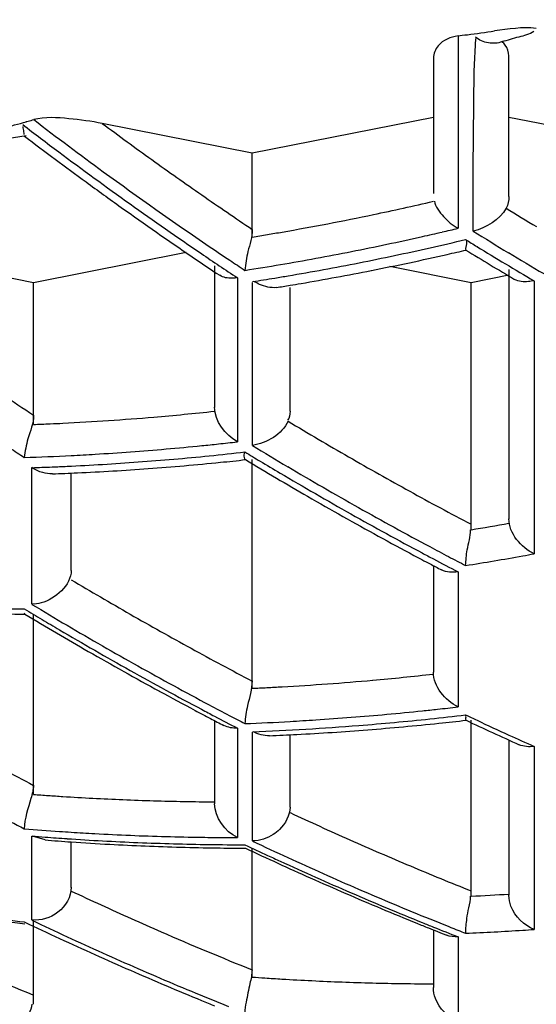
# Model space of a CAD drawing. Header units: millimetres. Extents: x -522 to 246, y -63 to 530.
# Tile 11 of 19: x -166.43 to -164.72, y 484.13 to 487.39. Entities that reach past the tile are written whole.
import ezdxf

# ---------------------------------------------------------------- set-up
doc = ezdxf.new("R2010")
doc.units = ezdxf.units.MM
doc.header["$LTSCALE"] = 23.1
doc.layers.get('0').update_dxf_attribs({"linetype": 'CONTINUOUS'})

msp = doc.modelspace()

# ---------------------------------------------------------------- linework, layer by layer
at = {"color": 9, "linetype": 'CONTINUOUS'}
for p, q in [((-164.9763, 487.3356), (-164.9763, 486.6979)), ((-164.9225, 487.219), (-164.9168, 487.3266)), ((-164.9258, 486.8973), (-164.9225, 487.219)), ((-164.9258, 486.6888), (-164.9258, 486.8973)), ((-165.7074, 486.5336), (-165.7074, 485.9904)), ((-165.6569, 485.9787), (-165.6569, 486.5179)), ((-164.7242, 486.5231), (-164.7242, 485.6194)), ((-166.388, 485.452), (-166.388, 485.9048)), ((-164.9763, 485.5593), (-164.9763, 485.1122)), ((-165.7074, 485.0418), (-165.7074, 484.6791)), ((-165.6569, 484.6678), (-165.6569, 485.0289)), ((-164.7242, 484.9811), (-164.7242, 484.3747)), ((-166.388, 484.4063), (-166.388, 484.6833)), ((-164.9763, 484.35), (-164.9763, 484.0713))]:
    msp.add_line(p, q, dxfattribs=at)
at = {"color": 7, "linetype": 'CONTINUOUS'}
for p, q in [((-165.0578, 487.2619), (-165.0578, 486.8127)), ((-164.8078, 486.8032), (-164.8078, 487.269)), ((-165.0578, 487.0656), (-165.6578, 486.9472)), ((-164.2078, 486.9472), (-164.8078, 487.0656)), ((-165.6578, 486.9472), (-166.1548, 487.0453)), ((-165.6578, 486.6689), (-165.6578, 486.9472)), ((-166.3828, 486.5177), (-166.9828, 486.6362)), ((-165.8773, 486.6175), (-166.3828, 486.5177)), ((-165.7828, 486.5737), (-165.7828, 486.1043)), ((-164.9328, 486.5177), (-165.2017, 486.5708)), ((-164.8078, 486.5424), (-164.9328, 486.5177)), ((-164.8078, 486.5619), (-164.8078, 485.7346)), ((-166.3828, 486.0479), (-166.3828, 486.5177)), ((-164.9328, 485.6991), (-164.9328, 486.5177)), ((-165.5328, 486.0919), (-165.5328, 486.5017)), ((-165.6578, 485.1738), (-165.6578, 485.9316)), ((-166.2578, 485.5641), (-166.2578, 485.8842)), ((-165.0578, 485.5801), (-165.0578, 485.2268)), ((-166.4132, 485.4237), (-166.4115, 485.4196)), ((-166.3828, 484.8221), (-166.3828, 485.4196)), ((-165.7828, 485.0666), (-165.7828, 484.7914)), ((-164.9328, 484.485), (-164.9328, 485.0678)), ((-165.5328, 484.7796), (-165.5328, 485.0198)), ((-164.8078, 485.0024), (-164.8078, 484.4881)), ((-166.3443, 484.6712), (-166.3859, 484.6841)), ((-166.2578, 484.5141), (-166.2578, 484.6648)), ((-165.6578, 484.2169), (-165.6578, 484.644)), ((-166.3828, 484.1266), (-166.3828, 484.4055)), ((-165.0578, 484.3734), (-165.0578, 484.1827))]:
    msp.add_line(p, q, dxfattribs=at)
msp.add_lwpolyline([(-164.9763, 487.3356), (-164.963, 487.3375), (-164.9534, 487.3388), (-164.9474, 487.3393), (-164.9452, 487.3391)], dxfattribs=at)
at = {"color": 9, "linetype": 'CONTINUOUS'}
for centre, radius, start, end in [((-158.1122, 497.8948), 13.667, 232.57167, 233.19874), ((-158.4837, 497.3822), 12.999, 232.58252, 233.8523), ((-158.4972, 497.3565), 12.8436, 233.4007, 233.85477), ((-158.5432, 497.2934), 12.7656, 233.85429, 234.76605), ((-158.5444, 497.3163), 12.9448, 233.19646, 234.49213), ((-158.5923, 497.2329), 12.8144, 233.85082, 235.77131), ((-158.5911, 497.2257), 12.6826, 234.76653, 235.22444), ((-158.6325, 497.166), 12.61, 235.22407, 236.14321), ((-158.6337, 497.1926), 12.7922, 234.49621, 235.78607), ((-167.1183, 495.6376), 9.0869, 281.82178, 283.10614), ((-167.1006, 495.5495), 8.997, 279.8675, 281.82634), ((-158.513, 497.0501), 12.0637, 238.49683, 239.05533), ((-167.0576, 495.3038), 8.7477, 279.20801, 279.53951), ((-167.0684, 495.3683), 8.813, 279.5395, 279.8633), ((-167.1263, 495.7169), 9.2717, 281.91698, 282.66174), ((-167.1388, 495.7725), 9.3287, 282.6614, 283.07496), ((-167.1469, 495.8076), 9.3647, 283.0749, 283.40263), ((-158.4949, 497.0892), 12.2285, 238.27111, 238.91079), ((-158.6699, 497.12), 12.6774, 235.77404, 236.14516), ((-167.1044, 495.612), 9.1645, 280.41858, 281.91837), ((-167.1844, 496.0491), 9.6504, 282.66317, 283.38096), ((-157.9886, 497.9355), 13.2514, 238.30407, 238.49552), ((-158.5604, 497.0037), 12.1581, 238.49779, 239.53767), ((-158.6852, 497.117), 12.7008, 235.78635, 236.4344), ((-167.0752, 495.5531), 9.1426, 281.16874, 281.92162), ((-167.1144, 495.7377), 9.3313, 281.92321, 282.6632), ((-158.5545, 496.9904), 12.113, 238.91077, 239.55482), ((-158.6926, 497.0862), 12.6367, 236.14521, 236.41882), ((-167.0791, 495.4742), 9.0244, 278.90505, 280.41856), ((-167.0658, 495.5068), 9.0954, 279.66054, 281.16698), ((-167.0886, 495.6397), 9.2301, 279.38442, 279.66159), ((-167.1022, 495.7224), 9.314, 278.92673, 279.38414), ((-159.346, 496.704), 12.7439, 235.3708, 236.48436), ((-166.7305, 494.8586), 8.8178, 274.85434, 276.17009), ((-166.7009, 494.3888), 8.347, 272.18422, 272.5636), ((-166.7039, 494.4568), 8.4151, 272.56348, 272.85225), ((-166.7157, 494.6736), 8.6322, 272.85883, 274.86044), ((-159.2029, 496.5919), 12.2921, 238.96895, 239.51255), ((-166.7223, 494.9151), 8.9822, 276.08662, 276.48792), ((-159.2324, 496.5417), 12.2338, 239.51254, 240.05766), ((-159.4009, 496.6359), 12.7909, 236.49637, 236.75453), ((-166.706, 494.7397), 8.8061, 273.43186, 274.96725), ((-166.7141, 494.8348), 8.9015, 274.96595, 275.72876), ((-166.7188, 494.8828), 8.9498, 275.7284, 276.08659), ((-166.7157, 495.0482), 9.15, 275.74181, 276.4861), ((-159.1012, 496.8028), 12.6865, 238.75217, 239.01714), ((-159.175, 496.6542), 12.49, 238.73662, 239.35984), ((-166.6978, 494.5957), 8.6618, 271.88255, 272.91165), ((-166.68, 494.6651), 8.7652, 272.67095, 274.21284), ((-166.7008, 494.657), 8.7232, 272.91105, 273.43022), ((-166.6881, 494.7699), 8.8703, 274.2149, 275.74366), ((-159.1664, 496.6941), 12.5597, 239.01699, 239.36904), ((-159.294, 496.4342), 12.1099, 240.05647, 241.15487), ((-166.6747, 494.5499), 8.6499, 271.89898, 272.34187), ((-166.6762, 494.5873), 8.6873, 272.34179, 272.66959), ((-159.3031, 496.4624), 12.2906, 239.36695, 240.62894), ((-159.2478, 496.5313), 12.347, 239.35982, 239.98876), ((-159.2989, 496.443), 12.245, 239.98912, 240.62175), ((-159.327, 496.3751), 12.0423, 241.15671, 242.2571), ((-159.3465, 496.358), 12.1476, 240.62075, 241.89148), ((-159.3704, 496.3434), 12.1539, 240.63044, 241.9004), ((-166.429, 494.8003), 9.2233, 279.33604, 280.12388), ((-159.3954, 496.267), 12.0444, 241.89267, 242.2266), ((-159.4078, 496.2738), 12.0749, 241.90137, 242.10112), ((-159.4263, 496.2389), 12.0354, 242.10099, 242.53942), ((-159.4161, 496.2276), 11.9998, 242.22661, 242.53222), ((-166.4405, 494.9633), 9.5003, 279.02012, 280.17649), ((-166.4522, 495.0294), 9.5674, 280.17542, 280.40573), ((-160.0722, 495.8809), 12.0552, 239.12916, 239.66449), ((-160.0423, 495.9319), 12.1143, 239.66449, 240.20269), ((-166.3468, 494.0697), 8.6329, 268.77195, 269.55908), ((-160.0301, 495.9531), 12.1388, 240.20241, 241.29313), ((-160.0363, 495.9417), 12.1259, 241.29312, 242.38092), ((-166.0827, 494.3971), 9.2333, 275.11779, 276.37331), ((-166.0539, 493.9869), 8.822, 272.57345, 272.88987), ((-166.0566, 494.04), 8.8752, 272.88987, 273.21115), ((-166.0673, 494.2181), 9.0536, 273.21612, 275.12192), ((-166.0639, 494.3953), 9.3466, 275.95412, 276.26309), ((-166.0675, 494.4277), 9.3792, 276.26316, 276.68126), ((-166.0506, 494.2531), 9.2037, 273.75588, 275.22546), ((-166.0591, 494.3486), 9.2996, 275.22427, 275.95448), ((-166.0373, 494.3433), 9.3214, 275.23293, 275.96143), ((-166.0503, 494.4683), 9.4471, 275.96142, 276.68219), ((-159.8199, 495.9538), 12.0188, 244.72746, 244.92624), ((-166.0414, 494.1064), 9.0568, 272.27312, 273.21904), ((-166.0218, 494.1624), 9.1399, 272.2882, 274.49875), ((-166.0448, 494.1683), 9.1187, 273.21858, 273.7544), ((-166.0285, 494.2478), 9.2255, 274.49849, 275.23254), ((-159.956, 495.6628), 11.6975, 244.92601, 245.49541), ((-159.9657, 495.6418), 11.6744, 245.49585, 245.94604), ((-160.7921, 495.486), 12.0139, 241.17064, 242.267), ((-165.7449, 493.1573), 8.3595, 265.62397, 265.95854), ((-165.7405, 493.2199), 8.4223, 265.95854, 266.29001), ((-165.7311, 493.3709), 8.5735, 266.29269, 267.62496), ((-165.7246, 493.5191), 8.7219, 267.62272, 268.28791), ((-165.722, 493.6051), 8.8079, 268.2878, 268.94573), ((-165.7206, 493.6825), 8.8853, 268.94572, 269.59917), ((-160.667, 495.19), 11.5075, 244.98618, 245.52709), ((-160.8697, 495.3753), 12.0215, 242.28915, 242.53965), ((-160.6734, 495.176), 11.4921, 245.52709, 246.06996), ((-165.7056, 493.3546), 8.6753, 265.32113, 266.09438), ((-165.6746, 493.4386), 8.7834, 265.34082, 265.63006), ((-165.6761, 493.418), 8.7627, 265.62999, 266.1056), ((-165.7038, 493.3797), 8.7004, 266.09413, 266.34937), ((-165.7027, 493.3983), 8.719, 266.34946, 266.86594), ((-165.6991, 493.4678), 8.7887, 266.86752, 268.40311), ((-165.6965, 493.553), 8.8739, 268.40188, 269.16508), ((-165.6959, 493.5906), 8.9115, 269.16474, 269.43576), ((-165.6957, 493.6181), 8.939, 269.43587, 269.92518), ((-165.678, 493.392), 8.7367, 266.10618, 267.64723), ((-165.6735, 493.5079), 8.8526, 267.64905, 269.17722), ((-165.6716, 493.6258), 8.9705, 269.17564, 269.93245), ((-160.6438, 495.3248), 11.7993, 244.72232, 245.12521), ((-160.6124, 495.3519), 11.8156, 244.72694, 245.35192), ((-160.6914, 495.1352), 11.4474, 246.06974, 246.61662), ((-160.6682, 495.2722), 11.7413, 245.12536, 245.34941), ((-160.7204, 495.0681), 11.3744, 246.61662, 247.16711), ((-160.7205, 495.1573), 11.6151, 245.3478, 246.61531), ((-160.6744, 495.2169), 11.6672, 245.3519, 245.98351), ((-160.7151, 495.0813), 11.3886, 247.16823, 248.26339), ((-160.7297, 495.0926), 11.5311, 245.98306, 247.25702), ((-161.3946, 494.8322), 11.4177, 244.78996, 245.33822), ((-160.7812, 495.0172), 11.4624, 246.61564, 247.8945), ((-165.3779, 493.6112), 9.1371, 272.79256, 273.57761), ((-161.4106, 494.7974), 11.3793, 245.33821, 245.88828), ((-160.7689, 494.9994), 11.43, 247.25782, 247.89835), ((-165.3533, 492.8963), 8.5625, 262.08658, 262.88903), ((-161.436, 494.7405), 11.317, 245.8881, 246.4415), ((-160.8162, 494.9317), 11.37, 247.89588, 248.09621), ((-160.792, 494.9427), 11.3687, 247.8986, 248.25699), ((-161.4705, 494.6619), 11.2312, 246.4415, 248.10982), ((-160.832, 494.8924), 11.3276, 248.09606, 248.53989), ((-160.8069, 494.9053), 11.3285, 248.25704, 248.5422), ((-165.3547, 493.656), 9.3027, 272.48685, 273.65275), ((-165.3581, 493.7113), 9.3582, 273.652, 273.88435), ((-162.2639, 494.2395), 10.8913, 246.63185, 247.77888), ((-165.0422, 492.7798), 8.5851, 265.88824, 266.1686), ((-165.0388, 492.8311), 8.6365, 266.16869, 266.54211), ((-165.0316, 492.9544), 8.7599, 266.54398, 267.84889), ((-165.0275, 493.0586), 8.8642, 267.84723, 268.49915), ((-165.0239, 493.2109), 9.0165, 268.50166, 269.78449)]:
    msp.add_arc(centre, radius, start, end, dxfattribs=at)
at = {"color": 7, "linetype": 'CONTINUOUS'}
for centre, radius, start, end in [((-158.5474, 497.3435), 12.9915, 232.74226, 233.86345), ((-158.6075, 497.2615), 12.8898, 233.86408, 234.50261), ((-158.6721, 497.1705), 12.7783, 234.50168, 235.78614), ((-167.0623, 495.6663), 9.2841, 281.17218, 282.7602), ((-167.083, 495.7591), 9.3791, 282.75818, 283.14703), ((-158.5938, 496.9921), 12.1599, 238.48387, 239.37272), ((-158.7315, 497.0835), 12.6729, 235.78722, 236.28445), ((-167.0406, 495.5576), 9.1732, 280.42969, 281.17043), ((-167.0166, 495.4224), 9.036, 279.1588, 279.45166), ((-167.0206, 495.4463), 9.0602, 279.45163, 279.68485), ((-167.0282, 495.4903), 9.1048, 279.68527, 280.42968), ((-166.6563, 494.7903), 8.9125, 274.20616, 275.74832), ((-166.6648, 494.8772), 8.9999, 275.74671, 276.28215), ((-159.2889, 496.527), 12.3741, 238.89868, 240.00717), ((-166.643, 494.5833), 8.7051, 272.12508, 272.67102), ((-166.6455, 494.6347), 8.7565, 272.67124, 273.43971), ((-166.6491, 494.6953), 8.8173, 273.43973, 274.2047), ((-159.3432, 496.4332), 12.2658, 240.00788, 240.63645), ((-159.3816, 496.365), 12.1875, 240.63644, 241.2677), ((-159.4192, 496.2963), 12.1092, 241.26771, 241.90167), ((-159.4463, 496.2457), 12.0518, 241.90194, 242.19021), ((-159.4609, 496.2181), 12.0205, 242.19025, 242.39403), ((-159.8574, 496.3007), 12.6885, 238.89071, 239.2001), ((-159.8593, 496.2704), 12.6358, 238.89009, 239.50484), ((-166.317, 494.0734), 8.6546, 268.77259, 269.38081), ((-160.0013, 496.091), 12.4486, 239.00757, 240.12996), ((-159.9129, 496.2076), 12.5802, 239.20011, 239.5055), ((-160.0221, 496.0216), 12.3644, 239.50385, 240.75636), ((-159.9687, 496.0847), 12.4202, 239.50484, 240.12895), ((-160.0247, 495.9876), 12.3082, 240.12979, 240.75824), ((-160.0562, 495.9957), 12.3387, 240.1307, 240.75746), ((-160.0582, 495.9269), 12.2388, 240.75643, 242.01636), ((-160.0946, 495.9271), 12.26, 240.75745, 241.3869), ((-160.057, 495.96), 12.2937, 240.7582, 241.38604), ((-160.1323, 495.8581), 12.1814, 241.3869, 242.01905), ((-160.1096, 495.8633), 12.1836, 241.38524, 242.01738), ((-160.1739, 495.7425), 12.0467, 242.01814, 242.25123), ((-160.1582, 495.7395), 12.0264, 242.01799, 242.37725), ((-160.1589, 495.808), 12.1247, 242.01932, 242.29209), ((-160.1741, 495.779), 12.0919, 242.29211, 242.53062), ((-160.22, 495.6548), 11.9477, 242.25099, 242.65918), ((-160.2043, 495.6515), 11.9271, 242.37735, 242.65941), ((-166.0056, 494.3089), 9.3013, 274.50171, 275.96271), ((-166.0145, 494.3973), 9.3901, 275.9613, 276.51319), ((-159.9771, 495.6648), 11.7057, 244.86184, 245.81055), ((-165.991, 494.0993), 9.0911, 272.45836, 273.0319), ((-165.9939, 494.1531), 9.1451, 273.03206, 273.76784), ((-165.9979, 494.2142), 9.2063, 273.76786, 274.50041), ((-165.6583, 493.3423), 8.6982, 265.47516, 266.04799), ((-165.6551, 493.3889), 8.745, 266.04823, 266.88742), ((-165.6522, 493.4428), 8.7989, 266.88737, 267.65268), ((-165.6491, 493.5236), 8.8797, 267.6539, 269.17528), ((-165.6477, 493.6012), 8.9574, 269.17401, 269.79329), ((-160.7063, 495.2277), 11.6944, 244.82727, 245.98364), ((-160.7519, 495.1257), 11.5826, 245.98449, 246.61895), ((-160.7831, 495.0536), 11.5041, 246.61894, 247.25628), ((-160.8133, 494.9816), 11.426, 247.25629, 247.89652), ((-165.3329, 492.9074), 8.5823, 262.33252, 262.7834), ((-161.4199, 494.8725), 11.6024, 244.50859, 245.14563), ((-161.3507, 494.9777), 11.711, 244.52388, 245.15497), ((-160.8329, 494.9334), 11.374, 247.89684, 248.10798), ((-160.8453, 494.9026), 11.3408, 248.10792, 248.43175), ((-161.4779, 494.7467), 11.4638, 245.14449, 246.43027), ((-161.4291, 494.8084), 11.5243, 245.15495, 245.79506), ((-161.4795, 494.6967), 11.4018, 245.79565, 246.44137), ((-161.525, 494.6393), 11.3465, 246.43154, 247.07918), ((-161.5031, 494.6425), 11.3428, 246.44136, 247.08916), ((-161.525, 494.5907), 11.2865, 247.08919, 247.73894), ((-161.5552, 494.568), 11.2691, 247.07915, 247.72995), ((-161.5762, 494.5168), 11.2138, 247.73029, 247.96772), ((-161.5409, 494.5519), 11.2446, 247.73912, 248.09321)]:
    msp.add_arc(centre, radius, start, end, dxfattribs=at)
for points, knots in [([(-174.7576, 486.3119), (-174.7576, 486.4474), (-174.7159, 486.729), (-174.5332, 487.1359), (-174.2377, 487.5296), (-173.6638, 488.0668), (-172.6622, 488.6736), (-171.168, 489.2753), (-169.3594, 489.7699), (-167.3028, 490.1383), (-165.0742, 490.3652), (-163.5384, 490.4161), (-162.7578, 490.4161)], [0, 0, 0, 0, 0.030304, 0.062688, 0.098798, 0.13972, 0.237886, 0.358443, 0.499292, 0.656539, 0.825359, 1, 1, 1, 1]), ([(-155.4078, 486.3119), (-155.4078, 486.482), (-155.5332, 486.8634), (-155.9956, 487.3355), (-156.6906, 487.7585), (-157.6069, 488.127), (-158.7143, 488.43), (-159.9739, 488.6554), (-161.3388, 488.7946), (-162.7576, 488.8416), (-164.1764, 488.7946), (-165.5413, 488.6555), (-166.801, 488.43), (-167.9085, 488.127), (-168.8249, 487.7585), (-169.5199, 487.3355), (-169.9824, 486.8634), (-170.1078, 486.482), (-170.1078, 486.3119)], [0, 0, 0, 0, 0.031085, 0.069501, 0.118624, 0.178954, 0.249433, 0.328132, 0.412582, 0.49999, 0.587397, 0.671849, 0.75055, 0.821034, 0.881369, 0.930496, 0.968914, 1, 1, 1, 1]), ([(-164.9763, 487.3356), (-165.0006, 487.3322), (-165.0411, 487.3159), (-165.0578, 487.2765), (-165.0578, 487.2619)], [0, 0, 0, 0, 0.628419, 1, 1, 1, 1]), ([(-164.8758, 487.3125), (-164.8835, 487.3139), (-164.8993, 487.317), (-164.9115, 487.3275), (-164.9185, 487.3311)], [0, 0, 0, 0, 0.495281, 1, 1, 1, 1]), ([(-164.8305, 487.3167), (-164.8115, 487.3217), (-164.7768, 487.3332), (-164.7386, 487.3406), (-164.7247, 487.3512)], [0, 0, 0, 0, 0.52771, 1, 1, 1, 1]), ([(-164.8078, 487.269), (-164.8078, 487.2817), (-164.8144, 487.3), (-164.8266, 487.3132), (-164.8305, 487.3167)], [0, 0, 0, 0, 0.70914, 1, 1, 1, 1]), ([(-166.1548, 487.0453), (-166.1914, 487.0525), (-166.2663, 487.062), (-166.3445, 487.068), (-166.3821, 487.058)], [0, 0, 0, 0, 0.489418, 1, 1, 1, 1]), ([(-166.4176, 487.0351), (-166.418, 487.0324), (-166.4163, 487.0235), (-166.4156, 487.0147), (-166.4147, 487.0087)], [0, 0, 0, 0, 0.312551, 1, 1, 1, 1]), ([(-165.0545, 486.7881), (-165.0545, 486.7784), (-165.0433, 486.7598), (-165.0187, 486.7285), (-164.9942, 486.7079), (-164.9763, 486.6979)], [0, 0, 0, 0, 0.238407, 0.494239, 1, 1, 1, 1]), ([(-165.6578, 486.6943), (-165.6578, 486.6693), (-165.6736, 486.6248), (-165.68, 486.5794), (-165.6821, 486.5585)], [0, 0, 0, 0, 0.544528, 1, 1, 1, 1]), ([(-164.9497, 486.6258), (-164.9514, 486.6284), (-164.9468, 486.6403), (-164.9476, 486.6505), (-164.9469, 486.6581)], [0, 0, 0, 0, 0.291881, 1, 1, 1, 1]), ([(-165.7079, 486.5344), (-165.7134, 486.5334), (-165.7329, 486.5313), (-165.7542, 486.5343), (-165.7659, 486.5421)], [0, 0, 0, 0, 0.285207, 1, 1, 1, 1]), ([(-165.5782, 486.5018), (-165.5969, 486.4992), (-165.6237, 486.5063), (-165.6465, 486.5183), (-165.6525, 486.5219)], [0, 0, 0, 0, 0.728202, 1, 1, 1, 1]), ([(-164.7251, 486.5244), (-164.7311, 486.523), (-164.752, 486.5192), (-164.7755, 486.5207), (-164.7887, 486.5285)], [0, 0, 0, 0, 0.285535, 1, 1, 1, 1]), ([(-162.7578, 482.2077), (-163.5384, 482.2077), (-165.0742, 482.2586), (-167.3028, 482.4855), (-169.3593, 482.8539), (-171.1679, 483.3485), (-172.6621, 483.9501), (-173.6637, 484.557), (-174.2377, 485.0942), (-174.5332, 485.4879), (-174.7159, 485.8948), (-174.7576, 486.1764), (-174.7576, 486.3119)], [0, 0, 0, 0, 0.174642, 0.343458, 0.500702, 0.641548, 0.762106, 0.860277, 0.901199, 0.937311, 0.969695, 1, 1, 1, 1]), ([(-166.3824, 486.0788), (-166.3824, 486.0519), (-166.4024, 486.0065), (-166.411, 485.9594), (-166.4132, 485.9385)], [0, 0, 0, 0, 0.560456, 1, 1, 1, 1]), ([(-165.685, 485.9565), (-165.6853, 485.9533), (-165.6853, 485.9455), (-165.6858, 485.9342), (-165.6812, 485.9318)], [0, 0, 0, 0, 0.377532, 1, 1, 1, 1]), ([(-164.951, 485.5805), (-164.95, 485.5978), (-164.9474, 485.6376), (-164.9345, 485.6763), (-164.9345, 485.6988)], [0, 0, 0, 0, 0.433794, 1, 1, 1, 1]), ([(-165.6585, 485.198), (-165.6585, 485.1703), (-165.6741, 485.1241), (-165.6811, 485.0768), (-165.6822, 485.0567)], [0, 0, 0, 0, 0.579207, 1, 1, 1, 1]), ([(-164.9493, 485.0678), (-164.9507, 485.0687), (-164.9493, 485.0758), (-164.95, 485.0807), (-164.9498, 485.0847)], [0, 0, 0, 0, 0.288298, 1, 1, 1, 1]), ([(-166.383, 484.8523), (-166.383, 484.8375), (-166.3957, 484.7895), (-166.4128, 484.7427), (-166.4136, 484.7084)], [0, 0, 0, 0, 0.301048, 1, 1, 1, 1]), ([(-165.5678, 484.7056), (-165.5741, 484.6996), (-165.5998, 484.6793), (-165.6329, 484.6682), (-165.6569, 484.6678)], [0, 0, 0, 0, 0.265351, 1, 1, 1, 1]), ([(-166.2578, 484.5145), (-166.2578, 484.4832), (-166.2935, 484.4219), (-166.3583, 484.403), (-166.388, 484.4063)], [0, 0, 0, 0, 0.511298, 1, 1, 1, 1]), ([(-164.9509, 484.362), (-164.9507, 484.3784), (-164.9476, 484.4067), (-164.9414, 484.4475), (-164.9344, 484.472), (-164.9344, 484.4849)], [0, 0, 0, 0, 0.394736, 0.687511, 1, 1, 1, 1]), ([(-164.7242, 484.3747), (-164.7579, 484.3876), (-164.798, 484.4272), (-164.8078, 484.4756), (-164.8078, 484.4881)], [0, 0, 0, 0, 0.743743, 1, 1, 1, 1]), ([(-165.6587, 484.2409), (-165.6587, 484.2256), (-165.6673, 484.1898), (-165.6764, 484.1428), (-165.6834, 484.11), (-165.6829, 484.098)], [0, 0, 0, 0, 0.316592, 0.750481, 1, 1, 1, 1]), ([(-164.9763, 484.0713), (-165.0094, 484.0832), (-165.0488, 484.1226), (-165.0578, 484.17), (-165.0578, 484.1824)], [0, 0, 0, 0, 0.73944, 1, 1, 1, 1]), ([(-166.4132, 484.0239), (-166.4118, 484.0381), (-166.4071, 484.0625), (-166.397, 484.0964), (-166.3875, 484.1166), (-166.3875, 484.1275)], [0, 0, 0, 0, 0.401522, 0.692052, 1, 1, 1, 1])]:
    msp.add_open_spline(points, degree=3, knots=knots, dxfattribs=at)
at = {"color": 9, "linetype": 'CONTINUOUS'}
msp.add_open_spline([(-170.1078, 485.936), (-170.1078, 486.1061), (-169.9824, 486.4875), (-169.52, 486.9596), (-168.825, 487.3826), (-167.9087, 487.7511), (-166.8013, 488.0541), (-165.5416, 488.2796), (-164.1766, 488.4187), (-162.7578, 488.4657), (-161.3389, 488.4187), (-159.974, 488.2796), (-158.7143, 488.0541), (-157.6069, 487.7511), (-156.6905, 487.3826), (-155.9956, 486.9596), (-155.5332, 486.4875), (-155.4078, 486.1061), (-155.4078, 485.936)], degree=3, knots=[0, 0, 0, 0, 0.031085, 0.0695, 0.118622, 0.178953, 0.249435, 0.328136, 0.412589, 0.5, 0.587411, 0.671864, 0.750565, 0.821047, 0.881378, 0.9305, 0.968915, 1, 1, 1, 1], dxfattribs=at)
at = {"color": 7, "linetype": 'CONTINUOUS'}
for points in [[(-164.7174, 487.3599), (-164.763, 487.3663), (-164.8096, 487.3578), (-164.8553, 487.3519)], [(-164.9452, 487.3391), (-164.9152, 487.3431), (-164.8853, 487.348), (-164.8553, 487.3519)], [(-164.8305, 487.3167), (-164.8441, 487.31), (-164.8609, 487.3099), (-164.8758, 487.3125)], [(-166.4838, 487.0303), (-166.4582, 487.0374), (-166.4322, 487.0435), (-166.4066, 487.0506)], [(-166.4066, 487.0506), (-166.4148, 487.0483), (-166.3904, 487.0558), (-166.3821, 487.058)], [(-166.5731, 486.9935), (-166.5181, 486.9864), (-166.462, 486.9977), (-166.4071, 487.0054)], [(-164.8078, 486.8032), (-164.8078, 486.7899), (-164.8104, 486.776), (-164.8169, 486.7644)], [(-164.8169, 486.7644), (-164.8383, 486.7258), (-164.8828, 486.6987), (-164.9258, 486.6888)], [(-165.7074, 485.9904), (-165.7468, 486.0134), (-165.7828, 486.0591), (-165.7828, 486.1048)], [(-165.5328, 486.0919), (-165.5328, 486.0815), (-165.5332, 486.0681), (-165.5415, 486.0618)], [(-165.5395, 486.059), (-165.5592, 486.0158), (-165.6099, 485.985), (-165.6569, 485.9787)], [(-166.3522, 485.8884), (-166.3648, 485.892), (-166.3769, 485.8977), (-166.388, 485.9048)], [(-166.3202, 485.8842), (-166.331, 485.8838), (-166.3419, 485.8854), (-166.3522, 485.8884)], [(-164.7242, 485.6194), (-164.767, 485.6401), (-164.8078, 485.6875), (-164.8078, 485.7351)], [(-166.2578, 485.5644), (-166.2578, 485.5153), (-166.3105, 485.4694), (-166.3578, 485.4566)], [(-164.9766, 485.5597), (-164.9947, 485.5568), (-165.0148, 485.5577), (-165.0311, 485.566)], [(-166.3578, 485.4566), (-166.3672, 485.454), (-166.3775, 485.4508), (-166.3868, 485.4537)], [(-164.9763, 485.1122), (-165.0188, 485.1322), (-165.0578, 485.1802), (-165.0578, 485.2271)], [(-165.7072, 485.0419), (-165.7224, 485.0411), (-165.7384, 485.0435), (-165.7519, 485.0503)], [(-165.6008, 485.0167), (-165.6195, 485.016), (-165.6387, 485.0213), (-165.6553, 485.0299)], [(-164.7243, 484.9812), (-164.7407, 484.979), (-164.7585, 484.9802), (-164.7736, 484.9869)], [(-165.7074, 484.6791), (-165.7479, 484.6987), (-165.7828, 484.7463), (-165.7828, 484.7913)], [(-165.5328, 484.7802), (-165.5328, 484.7527), (-165.548, 484.7246), (-165.5678, 484.7056)], [(-164.9763, 484.35), (-164.9891, 484.3494), (-165.0023, 484.3513), (-165.0142, 484.3559)]]:
    msp.add_open_spline(points, degree=3, dxfattribs=at)

doc.saveas('drawing.dxf')
